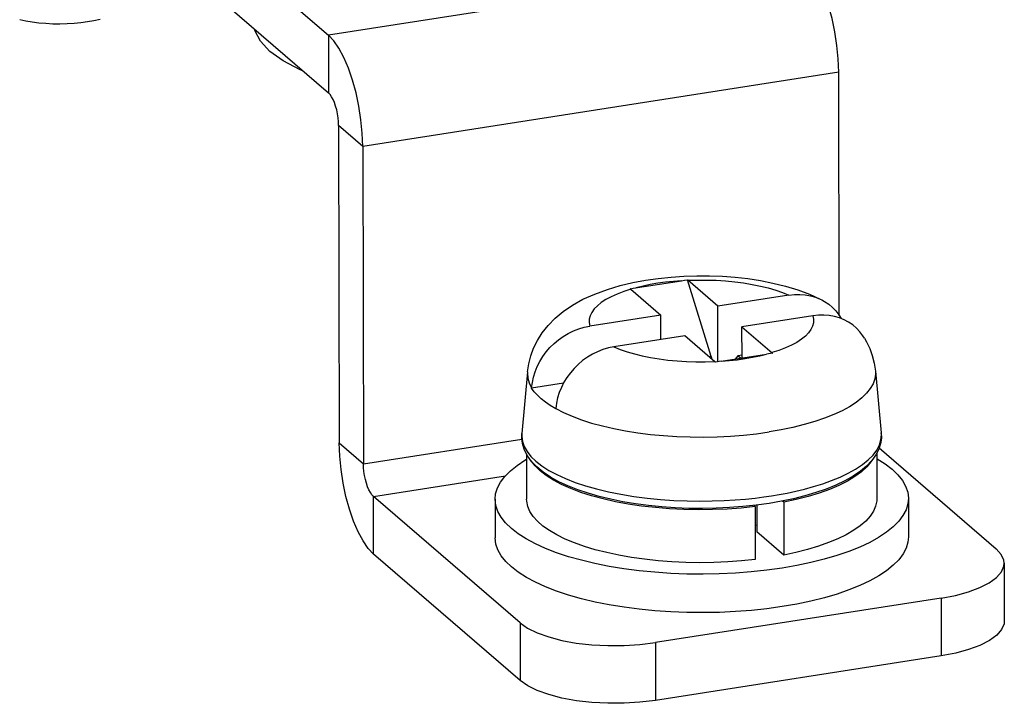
# Model space of a CAD drawing. Header units: millimetres. Extents: x -2579 to 1363, y -329 to 2298.
# Tile 207 of 256: x 975 to 994, y 1129 to 1142. Entities that reach past the tile are written whole.
import ezdxf

# ---------------------------------------------------------------- set-up
doc = ezdxf.new("R2010")
doc.units = ezdxf.units.MM
doc.header["$LTSCALE"] = 30.734
doc.layers.get('0').update_dxf_attribs({"linetype": 'CONTINUOUS'})

msp = doc.modelspace()

# ---------------------------------------------------------------- linework, layer by layer
at = {"color": 3}
for p, q in [((977.517, 1145.386), (981.414, 1142.022)), ((991.302, 1136.594), (991.292, 1141.305)), ((982.078, 1139.869), (982.092, 1133.724)), ((992.076, 1134.031), (994.338, 1132.078)), ((985.124, 1130.642), (982.287, 1133.091)), ((993.272, 1131.12), (987.744, 1130.259))]:
    msp.add_line(p, q, dxfattribs=at)
at = {"color": 7}
for p, q in [((976.636, 1145.031), (981.416, 1140.905)), ((981.611, 1140.272), (981.625, 1134.127)), ((988.305, 1137.278), (988.362, 1137.286)), ((988.821, 1135.799), (988.362, 1137.286)), ((987.257, 1137.114), (987.314, 1137.123)), ((987.266, 1137.106), (987.847, 1136.604)), ((987.314, 1137.123), (988.249, 1137.269)), ((988.249, 1137.269), (988.305, 1137.278)), ((988.953, 1136.777), (988.371, 1137.279)), ((990.324, 1136.991), (988.953, 1136.777)), ((988.955, 1135.7), (988.953, 1136.777)), ((987.847, 1136.604), (986.476, 1136.391)), ((987.848, 1136.129), (987.847, 1136.604)), ((990.791, 1136.588), (989.419, 1136.374)), ((989.421, 1135.772), (989.419, 1136.374)), ((988.313, 1136.202), (986.942, 1135.988)), ((988.821, 1135.799), (988.837, 1135.75)), ((989.018, 1135.71), (989.896, 1135.847)), ((989.342, 1135.813), (989.29, 1135.752)), ((989.42, 1135.825), (989.342, 1135.813)), ((989.394, 1135.768), (989.342, 1135.813)), ((990.01, 1135.864), (989.896, 1135.847)), ((989.018, 1135.71), (988.904, 1135.692)), ((985.269, 1135.504), (985.159, 1134.307)), ((992.002, 1135.519), (992.117, 1134.323)), ((985.966, 1135.287), (985.348, 1135.19)), ((985.348, 1135.19), (985.348, 1135.195)), ((985.815, 1134.792), (985.814, 1134.788)), ((985.249, 1133.914), (985.251, 1133.037)), ((992.029, 1133.93), (992.031, 1133.052)), ((984.641, 1133.035), (984.643, 1132.291)), ((987.116, 1132.987), (986.882, 1133.035)), ((989.647, 1132.917), (989.674, 1132.893)), ((989.944, 1132.956), (989.695, 1132.922)), ((989.704, 1132.923), (989.705, 1132.407)), ((990.185, 1132.998), (989.944, 1132.956)), ((990.417, 1133.047), (990.185, 1132.998)), ((990.227, 1132.979), (990.201, 1133.001)), ((990.469, 1133.031), (990.227, 1132.979)), ((990.227, 1132.979), (990.23, 1131.955)), ((992.641, 1133.054), (992.643, 1132.309)), ((989.674, 1132.893), (989.677, 1131.869)), ((989.675, 1132.532), (989.705, 1132.541)), ((990.23, 1131.955), (989.705, 1132.407)), ((985.126, 1129.525), (982.289, 1131.974)), ((994.495, 1131.796), (994.497, 1130.678)), ((986.85, 1130.991), (986.575, 1131.046)), ((987.136, 1130.945), (986.85, 1130.991)), ((987.431, 1130.906), (987.136, 1130.945)), ((993.275, 1130.003), (987.746, 1129.141))]:
    msp.add_line(p, q, dxfattribs=at)
at = {"color": 2}
for p, q in [((990.628, 1143.459), (981.414, 1142.022)), ((981.414, 1142.022), (981.416, 1140.905)), ((991.292, 1141.305), (982.078, 1139.869)), ((982.078, 1139.869), (981.611, 1140.272)), ((988.821, 1135.799), (988.786, 1135.794)), ((990.136, 1135.919), (989.998, 1135.875)), ((985.159, 1134.307), (985.157, 1134.255)), ((981.625, 1134.127), (982.092, 1133.724)), ((982.092, 1133.724), (985.158, 1134.202)), ((982.287, 1133.091), (984.839, 1133.489)), ((982.289, 1131.974), (982.287, 1133.091)), ((993.272, 1131.12), (993.275, 1130.003)), ((985.124, 1130.642), (985.126, 1129.525)), ((987.744, 1130.259), (987.746, 1129.141))]:
    msp.add_line(p, q, dxfattribs=at)
at = {"color": 3}
for points in [[(991.292, 1141.305), (991.283, 1141.563), (991.258, 1141.822), (991.218, 1142.086), (991.164, 1142.345), (991.096, 1142.592), (991.017, 1142.821), (990.928, 1143.027), (990.832, 1143.205), (990.732, 1143.348), (990.628, 1143.459)], [(982.078, 1139.869), (982.069, 1140.127), (982.044, 1140.386), (982.004, 1140.65), (981.949, 1140.909), (981.882, 1141.155), (981.802, 1141.385), (981.714, 1141.591), (981.618, 1141.769), (981.518, 1141.912), (981.414, 1142.022)], [(982.287, 1133.091), (982.256, 1133.124), (982.227, 1133.166), (982.199, 1133.218), (982.173, 1133.279), (982.149, 1133.346), (982.129, 1133.419), (982.113, 1133.495), (982.101, 1133.572), (982.094, 1133.649), (982.092, 1133.724)], [(994.495, 1131.796), (994.488, 1131.857), (994.437, 1131.969), (994.338, 1132.078)], [(993.272, 1131.12), (993.554, 1131.174), (993.804, 1131.242), (994.024, 1131.324), (994.207, 1131.417), (994.347, 1131.52), (994.443, 1131.629), (994.489, 1131.743), (994.495, 1131.796)], [(985.124, 1130.642), (985.27, 1130.54), (985.454, 1130.449), (985.678, 1130.369), (985.932, 1130.303), (986.213, 1130.252), (986.512, 1130.218), (986.822, 1130.202), (987.136, 1130.203), (987.442, 1130.222), (987.744, 1130.259)]]:
    msp.add_lwpolyline(points, dxfattribs=at)
at = {"color": 7}
for points in [[(975.438, 1142.327), (975.556, 1142.302), (975.681, 1142.281), (975.811, 1142.265), (975.944, 1142.253), (976.08, 1142.246), (976.217, 1142.244), (976.354, 1142.248), (976.49, 1142.255), (976.623, 1142.268), (976.752, 1142.286), (976.876, 1142.308), (976.994, 1142.334)], [(980.917, 1141.336), (980.868, 1141.355), (980.539, 1141.524), (980.281, 1141.71), (980.097, 1141.906), (979.992, 1142.111), (979.988, 1142.138)], [(981.611, 1140.272), (981.609, 1140.348), (981.602, 1140.424), (981.59, 1140.502), (981.574, 1140.578), (981.554, 1140.65), (981.53, 1140.718), (981.504, 1140.778), (981.476, 1140.831), (981.447, 1140.873), (981.416, 1140.905)], [(985.269, 1135.504), (985.291, 1135.657), (985.33, 1135.811), (985.385, 1135.962), (985.459, 1136.111), (985.552, 1136.259), (985.666, 1136.403), (985.802, 1136.542), (985.959, 1136.673), (986.139, 1136.795), (986.341, 1136.908), (986.57, 1137.011), (986.814, 1137.101), (987.059, 1137.173), (987.307, 1137.232), (987.554, 1137.278), (987.8, 1137.314), (988.048, 1137.34), (988.296, 1137.356), (988.544, 1137.364), (988.792, 1137.364), (989.04, 1137.354), (989.286, 1137.336), (989.532, 1137.309), (989.776, 1137.272), (990.019, 1137.224), (990.26, 1137.165), (990.5, 1137.092), (990.727, 1137.007), (990.932, 1136.914), (990.968, 1136.896)], [(988.362, 1137.286), (988.365, 1137.284), (988.368, 1137.281), (988.371, 1137.279)], [(987.266, 1137.106), (987.263, 1137.109), (987.26, 1137.112), (987.257, 1137.114)], [(990.324, 1136.991), (990.433, 1137.002), (990.539, 1137.004), (990.643, 1136.996), (990.744, 1136.978), (990.84, 1136.95), (990.932, 1136.913), (990.968, 1136.896)], [(990.968, 1136.896), (991.018, 1136.868), (991.098, 1136.814), (991.171, 1136.751), (991.237, 1136.682), (991.295, 1136.606), (991.338, 1136.535)], [(991.793, 1136.154), (991.762, 1136.203), (991.704, 1136.279), (991.638, 1136.349), (991.564, 1136.411), (991.484, 1136.465), (991.398, 1136.511), (991.307, 1136.548), (991.21, 1136.575), (991.11, 1136.593), (991.006, 1136.602), (990.899, 1136.6), (990.791, 1136.588)], [(985.348, 1135.195), (985.362, 1135.299), (985.385, 1135.402), (985.417, 1135.505), (985.458, 1135.606), (985.507, 1135.703), (985.565, 1135.798), (985.63, 1135.888), (985.703, 1135.973), (985.783, 1136.052), (985.869, 1136.124), (985.96, 1136.19), (986.056, 1136.247), (986.157, 1136.297), (986.261, 1136.337), (986.367, 1136.369), (986.476, 1136.391)], [(989.419, 1136.374), (990.001, 1135.872), (990.004, 1135.87), (990.007, 1135.867), (990.01, 1135.864)], [(988.904, 1135.692), (988.901, 1135.695), (988.898, 1135.697), (988.895, 1135.7), (988.313, 1136.202)], [(991.793, 1136.154), (991.831, 1136.086), (991.893, 1135.953), (991.942, 1135.817), (991.979, 1135.671), (992.002, 1135.519)], [(986.942, 1135.988), (986.833, 1135.966), (986.727, 1135.935), (986.623, 1135.894), (986.523, 1135.845), (986.427, 1135.787), (986.335, 1135.722), (986.249, 1135.649), (986.17, 1135.57), (986.097, 1135.485), (986.031, 1135.395), (985.973, 1135.301), (985.924, 1135.203), (985.883, 1135.102), (985.851, 1135), (985.828, 1134.897), (985.815, 1134.792)], [(985.814, 1134.788), (985.709, 1134.85), (985.615, 1134.915), (985.532, 1134.981), (985.459, 1135.05), (985.398, 1135.119), (985.348, 1135.19)], [(985.269, 1133.876), (985.212, 1133.984), (985.176, 1134.092), (985.158, 1134.2), (985.159, 1134.307)], [(992.117, 1134.323), (992.118, 1134.217), (992.102, 1134.11), (992.067, 1134.003)], [(982.289, 1131.974), (982.185, 1132.085), (982.085, 1132.228), (981.989, 1132.406), (981.9, 1132.611), (981.821, 1132.841), (981.754, 1133.088), (981.699, 1133.346), (981.659, 1133.61), (981.634, 1133.869), (981.625, 1134.127)], [(986.882, 1133.035), (986.657, 1133.089), (986.443, 1133.151), (986.24, 1133.219), (986.051, 1133.294), (985.876, 1133.376), (985.716, 1133.465), (985.573, 1133.561), (985.45, 1133.662), (985.348, 1133.768), (985.269, 1133.876)], [(992.067, 1134.003), (992.011, 1133.895), (991.933, 1133.786), (991.832, 1133.68), (991.711, 1133.578), (991.569, 1133.481), (991.411, 1133.392), (991.238, 1133.309), (991.051, 1133.233), (990.851, 1133.164), (990.639, 1133.102), (990.417, 1133.047)], [(984.641, 1133.035), (984.651, 1133.142), (984.686, 1133.256), (984.746, 1133.369), (984.829, 1133.479), (984.936, 1133.587), (985.065, 1133.692), (985.217, 1133.792), (985.249, 1133.81)], [(986.97, 1132.989), (986.733, 1133.042), (986.508, 1133.102), (986.298, 1133.169), (986.104, 1133.242), (985.927, 1133.321), (985.768, 1133.405), (985.63, 1133.493), (985.511, 1133.585), (985.414, 1133.681), (985.339, 1133.779), (985.334, 1133.787)], [(991.932, 1133.785), (991.916, 1133.76), (991.834, 1133.662), (991.73, 1133.567), (991.605, 1133.475), (991.459, 1133.388), (991.295, 1133.305), (991.112, 1133.228), (990.913, 1133.156), (990.698, 1133.09), (990.469, 1133.031)], [(992.029, 1133.827), (992.038, 1133.822), (992.193, 1133.722), (992.327, 1133.619), (992.437, 1133.512), (992.524, 1133.402), (992.588, 1133.29), (992.627, 1133.176), (992.641, 1133.054)], [(987.134, 1131.689), (986.848, 1131.736), (986.573, 1131.791), (986.311, 1131.854), (986.063, 1131.923), (985.831, 1132), (985.616, 1132.084), (985.42, 1132.173), (985.244, 1132.267), (985.089, 1132.367), (984.955, 1132.47), (984.845, 1132.577), (984.758, 1132.687), (984.694, 1132.799), (984.655, 1132.913), (984.641, 1133.035)], [(986.37, 1132.122), (986.176, 1132.191), (985.997, 1132.265), (985.835, 1132.345), (985.692, 1132.429), (985.567, 1132.517), (985.462, 1132.609), (985.378, 1132.703), (985.315, 1132.799), (985.273, 1132.897), (985.253, 1132.997), (985.251, 1133.037)], [(989.674, 1132.893), (989.404, 1132.865), (989.13, 1132.846), (988.852, 1132.835), (988.572, 1132.832), (988.293, 1132.837), (988.016, 1132.851), (987.744, 1132.874), (987.477, 1132.904), (987.219, 1132.943), (986.97, 1132.989)], [(989.695, 1132.922), (989.439, 1132.894), (989.18, 1132.874), (988.917, 1132.862), (988.653, 1132.857), (988.388, 1132.86), (988.125, 1132.871), (987.865, 1132.889), (987.61, 1132.914), (987.359, 1132.947), (987.116, 1132.987)], [(992.641, 1133.054), (992.631, 1132.947), (992.596, 1132.833), (992.536, 1132.721), (992.453, 1132.61), (992.346, 1132.502), (992.216, 1132.397), (992.065, 1132.297), (991.892, 1132.201), (991.699, 1132.11), (991.487, 1132.025), (991.258, 1131.946), (991.013, 1131.874), (990.753, 1131.809), (990.481, 1131.752), (990.195, 1131.703)], [(992.031, 1133.052), (992.028, 1133.003), (992.007, 1132.904), (991.964, 1132.806), (991.899, 1132.709), (991.814, 1132.615), (991.708, 1132.523), (991.582, 1132.435), (991.437, 1132.35), (991.274, 1132.271), (991.094, 1132.196)], [(986.575, 1131.046), (986.312, 1131.109), (986.064, 1131.179), (985.832, 1131.255), (985.618, 1131.339), (985.422, 1131.428), (985.246, 1131.522), (985.09, 1131.622), (984.957, 1131.725), (984.846, 1131.832), (984.759, 1131.942), (984.696, 1132.054), (984.657, 1132.168), (984.643, 1132.291)], [(991.094, 1132.196), (990.898, 1132.126), (990.688, 1132.063), (990.465, 1132.006), (990.23, 1131.955)], [(992.643, 1132.309), (992.632, 1132.202), (992.597, 1132.088), (992.538, 1131.976), (992.455, 1131.865), (992.348, 1131.757), (992.218, 1131.652), (992.067, 1131.552), (991.894, 1131.456), (991.701, 1131.365), (991.489, 1131.28), (991.26, 1131.201), (991.014, 1131.129), (990.754, 1131.064)], [(989.677, 1131.869), (989.413, 1131.842), (989.147, 1131.822), (988.876, 1131.811), (988.604, 1131.807), (988.332, 1131.812), (988.062, 1131.824), (987.796, 1131.845), (987.535, 1131.873), (987.282, 1131.909), (987.037, 1131.952), (986.802, 1132.002), (986.58, 1132.058), (986.37, 1132.122)], [(990.195, 1131.703), (989.9, 1131.662), (989.6, 1131.629), (989.292, 1131.606), (988.98, 1131.591), (988.667, 1131.585), (988.353, 1131.588), (988.041, 1131.6), (987.732, 1131.621), (987.429, 1131.651), (987.134, 1131.689)], [(990.754, 1131.064), (990.482, 1131.007), (990.197, 1130.958)], [(990.197, 1130.958), (989.902, 1130.917), (989.601, 1130.884), (989.294, 1130.861), (988.982, 1130.846), (988.668, 1130.84), (988.354, 1130.843), (988.042, 1130.855), (987.734, 1130.876), (987.431, 1130.906)], [(994.497, 1130.678), (994.492, 1130.625), (994.445, 1130.512), (994.35, 1130.403), (994.209, 1130.3), (994.026, 1130.207), (993.806, 1130.125), (993.556, 1130.057), (993.275, 1130.003)], [(987.746, 1129.141), (987.445, 1129.105), (987.139, 1129.085), (986.825, 1129.084), (986.515, 1129.101), (986.216, 1129.135), (985.935, 1129.186), (985.68, 1129.252), (985.457, 1129.332), (985.273, 1129.423), (985.126, 1129.525)]]:
    msp.add_lwpolyline(points, dxfattribs=at)
at = {"color": 2}
for points in [[(988.374, 1137.276), (988.558, 1137.282), (988.74, 1137.282), (988.923, 1137.276), (989.103, 1137.264), (989.28, 1137.248), (989.452, 1137.225), (989.619, 1137.198), (989.778, 1137.166), (989.929, 1137.128), (990.072, 1137.087), (990.203, 1137.041), (990.324, 1136.991)], [(987.269, 1137.104), (987.131, 1137.059), (987.004, 1137.011), (986.889, 1136.959), (986.786, 1136.903), (986.696, 1136.845), (986.62, 1136.784), (986.559, 1136.721), (986.512, 1136.656), (986.48, 1136.591), (986.463, 1136.524), (986.462, 1136.458), (986.476, 1136.391)], [(988.249, 1137.269), (988.092, 1137.256), (987.939, 1137.239), (987.789, 1137.218), (987.643, 1137.193), (987.504, 1137.165), (987.37, 1137.132)], [(990.791, 1136.588), (990.805, 1136.521), (990.803, 1136.455), (990.787, 1136.388), (990.755, 1136.322), (990.708, 1136.258), (990.646, 1136.195), (990.57, 1136.134), (990.48, 1136.075), (990.377, 1136.02), (990.262, 1135.968), (990.136, 1135.919)], [(986.942, 1135.988), (987.063, 1135.938), (987.195, 1135.892), (987.337, 1135.85), (987.488, 1135.813), (987.648, 1135.781), (987.814, 1135.753), (987.987, 1135.731), (988.164, 1135.714), (988.344, 1135.703), (988.526, 1135.697), (988.709, 1135.697), (988.892, 1135.703)], [(989.018, 1135.71), (989.174, 1135.723), (989.328, 1135.739), (989.478, 1135.76), (989.623, 1135.785), (989.762, 1135.814), (989.896, 1135.847)], [(985.269, 1135.504), (985.267, 1135.478), (985.274, 1135.383), (985.301, 1135.288), (985.348, 1135.195)], [(992.002, 1135.519), (992.004, 1135.461), (991.99, 1135.367), (991.957, 1135.272), (991.904, 1135.179), (991.832, 1135.088), (991.74, 1134.999), (991.63, 1134.912), (991.502, 1134.829), (991.356, 1134.75), (991.195, 1134.675), (991.018, 1134.605), (990.827, 1134.54), (990.623, 1134.481), (990.407, 1134.427), (990.18, 1134.38), (989.944, 1134.34)], [(985.815, 1134.792), (985.965, 1134.715), (986.132, 1134.642), (986.313, 1134.575), (986.509, 1134.512), (986.717, 1134.455), (986.936, 1134.405), (987.166, 1134.361), (987.405, 1134.323), (987.651, 1134.292), (987.902, 1134.268), (988.158, 1134.252), (988.417, 1134.243), (988.678, 1134.241), (988.938, 1134.246), (989.196, 1134.259), (989.451, 1134.278), (989.701, 1134.306), (989.944, 1134.34)], [(985.157, 1134.255), (985.17, 1134.156), (985.204, 1134.058)], [(992.11, 1134.187), (992.119, 1134.287), (992.117, 1134.323)], [(985.204, 1134.058), (985.259, 1133.96), (985.334, 1133.865), (985.43, 1133.772)], [(992.029, 1133.99), (992.08, 1134.088), (992.11, 1134.187)], [(991.75, 1133.708), (991.862, 1133.798), (991.956, 1133.893), (992.029, 1133.99)], [(985.43, 1133.772), (985.546, 1133.681), (985.681, 1133.595), (985.834, 1133.513), (986.004, 1133.436), (986.19, 1133.363), (986.391, 1133.297), (986.606, 1133.236), (986.835, 1133.181), (987.076, 1133.133), (987.326, 1133.092), (987.583, 1133.059), (987.842, 1133.033), (988.101, 1133.015), (988.356, 1133.004), (988.605, 1133.001), (988.845, 1133.004), (989.073, 1133.012), (989.289, 1133.025), (989.489, 1133.041), (989.674, 1133.06), (989.841, 1133.081), (989.991, 1133.103)], [(989.991, 1133.103), (990.138, 1133.128), (990.295, 1133.157), (990.461, 1133.192), (990.632, 1133.234), (990.807, 1133.282), (990.982, 1133.336), (991.153, 1133.398), (991.319, 1133.466), (991.475, 1133.541), (991.62, 1133.621), (991.75, 1133.708)]]:
    msp.add_lwpolyline(points, dxfattribs=at)

doc.saveas('drawing.dxf')
